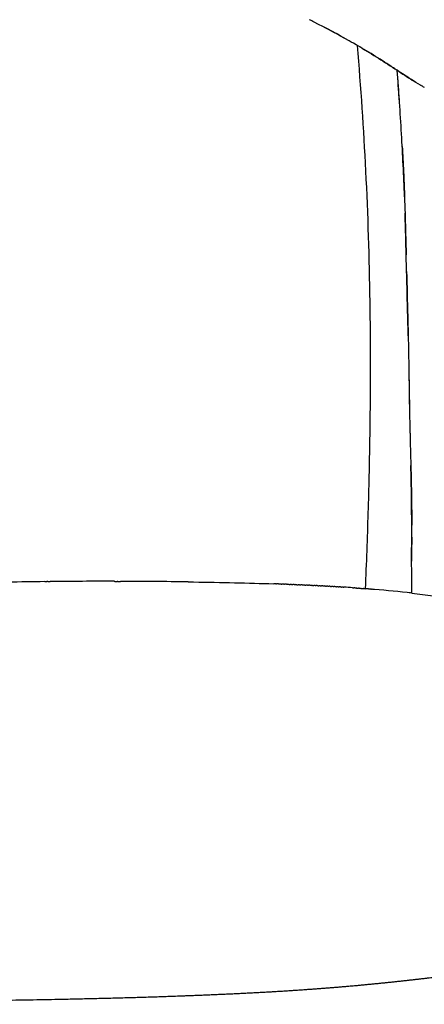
# Model space of a CAD drawing. Header units: millimetres. Extents: x 2530 to 6175, y 0 to 2613.
# Tile 51 of 76: x 4196 to 4290, y 2000 to 2228. Entities that reach past the tile are written whole.
import ezdxf

# ---------------------------------------------------------------- set-up
doc = ezdxf.new("R2010")
doc.units = ezdxf.units.MM
doc.header["$MEASUREMENT"] = 0
doc.layers.add('Crea2D$visibili$linee', color=7, linetype='Continuous', true_color=0x000000)
doc.layers.add('Crea2D$visibili$tangenti', color=7, linetype='Continuous', true_color=0x000000)

msp = doc.modelspace()

# ---------------------------------------------------------------- linework, layer by layer
at = {"layer": 'Crea2D$visibili$linee'}
for p, q in [((4283.64, 2216.27), (4283.64, 2216.27)), ((4287.03, 2095.15), (4287.03, 2095.15))]:
    msp.add_line(p, q, dxfattribs=at)
for centre, radius, start, end in [((4167.05, 2036.01), 214.77, 60.5813, 63.0463), ((4177.21, 2054.79), 193.42, 60.7298, 62.5372), ((4084.26, 1892.15), 380.74, 60.0369, 60.3628), ((4172.8, 2046.32), 202.96, 59.9561, 60.2939), ((3349.68, 2145.97), 936.6, 3.40253, 4.30461), ((2384.98, 2077.41), 1903.73, 3.97444, 4.18281), ((3616.7, 2162.68), 669.06, 2.083, 3.33078), ((5322.88, 2159.04), 1036.63, 180.64416, 181.43656), ((5900.1, 2101.07), 1613.13, 179.75039, 179.94822), ((4215.53, 916.54), 1181.35, 90.65245, 91.4815), ((4214.89, 960.95), 1136.93, 90.61014, 90.62204), ((4214.9, 959.72), 1138.16, 90.57483, 90.58412), ((4215.63, 845.86), 1252.03, 89.88704, 90.55588), ((4215.09, 504.2), 1593.68, 89.27615, 89.83959), ((4244.96, 1686.54), 410.83, 86.0467, 86.3221), ((4248.86, 1741.46), 355.77, 85.6566, 85.6636), ((4256.39, 1829.42), 267.49, 83.4237, 85.2847)]:
    msp.add_arc(centre, radius, start, end, dxfattribs=at)
for points in [[(4264.39, 2227.45), (4264.03, 2227.63), (4263.66, 2227.82), (4263.3, 2228)], [(4274.95, 2221.7), (4277.9, 2219.98), (4280.79, 2218.19), (4283.64, 2216.27)], [(4289.02, 2212.86), (4289.05, 2212.84), (4289.07, 2212.83), (4289.1, 2212.81)], [(4289.45, 2212.61), (4289.33, 2212.68), (4289.21, 2212.74), (4289.1, 2212.81)], [(4289.45, 2212.61), (4289.6, 2212.52), (4289.75, 2212.43), (4289.9, 2212.35)], [(4202.08, 2097.81), (4202.23, 2097.81), (4202.39, 2097.81), (4202.55, 2097.81)], [(4202.78, 2097.82), (4202.96, 2097.82), (4203.13, 2097.82), (4203.3, 2097.82)], [(4218.31, 2097.88), (4218.24, 2097.88), (4218.17, 2097.88), (4218.1, 2097.88)], [(4218.31, 2097.88), (4218.48, 2097.88), (4218.65, 2097.88), (4218.83, 2097.88)], [(4218.97, 2097.88), (4218.92, 2097.88), (4218.87, 2097.88), (4218.83, 2097.88)], [(4218.97, 2097.88), (4219.16, 2097.88), (4219.36, 2097.88), (4219.55, 2097.88)], [(4255.51, 2097.29), (4255.36, 2097.29), (4255.21, 2097.3), (4255.06, 2097.31)], [(4255.51, 2097.29), (4255.57, 2097.29), (4255.63, 2097.29), (4255.69, 2097.28)], [(4256.13, 2097.27), (4255.99, 2097.27), (4255.84, 2097.28), (4255.69, 2097.28)], [(4256.13, 2097.27), (4256.2, 2097.27), (4256.26, 2097.26), (4256.33, 2097.26)], [(4256.75, 2097.25), (4256.61, 2097.25), (4256.47, 2097.26), (4256.33, 2097.26)], [(4256.75, 2097.25), (4256.82, 2097.24), (4256.88, 2097.24), (4256.95, 2097.24)], [(4257.36, 2097.22), (4257.23, 2097.23), (4257.09, 2097.23), (4256.95, 2097.24)], [(4257.36, 2097.22), (4257.43, 2097.22), (4257.51, 2097.22), (4257.58, 2097.22)], [(4257.98, 2097.2), (4257.84, 2097.2), (4257.71, 2097.21), (4257.58, 2097.21)], [(4257.98, 2097.2), (4258.05, 2097.2), (4258.13, 2097.19), (4258.2, 2097.19)], [(4258.59, 2097.17), (4258.46, 2097.18), (4258.33, 2097.18), (4258.2, 2097.19)], [(4258.59, 2097.18), (4258.67, 2097.17), (4258.75, 2097.17), (4258.83, 2097.17)], [(4259.2, 2097.15), (4259.07, 2097.15), (4258.95, 2097.16), (4258.83, 2097.17)], [(4259.2, 2097.15), (4259.28, 2097.15), (4259.36, 2097.15), (4259.44, 2097.14)], [(4259.81, 2097.12), (4259.69, 2097.13), (4259.57, 2097.13), (4259.44, 2097.14)], [(4259.81, 2097.13), (4259.89, 2097.12), (4259.98, 2097.12), (4260.06, 2097.12)], [(4260.42, 2097.1), (4260.3, 2097.1), (4260.18, 2097.11), (4260.06, 2097.11)], [(4260.42, 2097.1), (4260.5, 2097.1), (4260.59, 2097.09), (4260.68, 2097.09)], [(4261.02, 2097.07), (4260.91, 2097.08), (4260.79, 2097.08), (4260.68, 2097.09)], [(4261.02, 2097.07), (4261.11, 2097.07), (4261.2, 2097.07), (4261.29, 2097.06)], [(4261.63, 2097.05), (4261.52, 2097.05), (4261.4, 2097.06), (4261.29, 2097.06)], [(4261.63, 2097.05), (4261.72, 2097.04), (4261.81, 2097.04), (4261.9, 2097.04)], [(4262.23, 2097.02), (4262.12, 2097.02), (4262.01, 2097.03), (4261.9, 2097.03)], [(4262.23, 2097.02), (4262.32, 2097.02), (4262.41, 2097.01), (4262.5, 2097.01)], [(4262.84, 2096.99), (4262.73, 2097), (4262.62, 2097), (4262.5, 2097.01)], [(4262.84, 2096.99), (4262.93, 2096.99), (4263.02, 2096.98), (4263.11, 2096.98)], [(4263.44, 2096.96), (4263.33, 2096.97), (4263.22, 2096.97), (4263.11, 2096.98)], [(4263.44, 2096.96), (4263.53, 2096.96), (4263.62, 2096.96), (4263.71, 2096.95)], [(4264.04, 2096.93), (4263.93, 2096.94), (4263.82, 2096.94), (4263.71, 2096.95)], [(4264.04, 2096.93), (4264.13, 2096.93), (4264.22, 2096.93), (4264.31, 2096.92)], [(4264.64, 2096.9), (4264.53, 2096.91), (4264.42, 2096.91), (4264.31, 2096.92)], [(4264.64, 2096.91), (4264.73, 2096.9), (4264.82, 2096.9), (4264.91, 2096.89)], [(4265.23, 2096.87), (4265.12, 2096.88), (4265.02, 2096.88), (4264.91, 2096.89)], [(4265.23, 2096.87), (4265.32, 2096.87), (4265.41, 2096.87), (4265.5, 2096.86)], [(4265.83, 2096.84), (4265.72, 2096.85), (4265.61, 2096.85), (4265.5, 2096.86)], [(4265.83, 2096.84), (4265.92, 2096.84), (4266.01, 2096.83), (4266.1, 2096.83)], [(4266.42, 2096.81), (4266.31, 2096.82), (4266.2, 2096.82), (4266.1, 2096.83)], [(4266.42, 2096.81), (4266.51, 2096.81), (4266.6, 2096.8), (4266.69, 2096.8)], [(4267.01, 2096.78), (4266.9, 2096.78), (4266.79, 2096.79), (4266.69, 2096.8)], [(4267.01, 2096.78), (4267.1, 2096.78), (4267.19, 2096.77), (4267.27, 2096.77)], [(4267.6, 2096.75), (4267.49, 2096.75), (4267.38, 2096.76), (4267.27, 2096.76)], [(4267.6, 2096.75), (4267.69, 2096.74), (4267.77, 2096.74), (4267.86, 2096.73)], [(4268.19, 2096.71), (4268.08, 2096.72), (4267.97, 2096.73), (4267.86, 2096.73)], [(4268.19, 2096.71), (4268.27, 2096.71), (4268.36, 2096.7), (4268.44, 2096.7)], [(4268.78, 2096.68), (4268.66, 2096.69), (4268.55, 2096.69), (4268.44, 2096.7)], [(4268.78, 2096.68), (4268.86, 2096.68), (4268.94, 2096.67), (4269.02, 2096.67)], [(4269.36, 2096.64), (4269.25, 2096.65), (4269.13, 2096.66), (4269.02, 2096.66)], [(4269.36, 2096.65), (4269.44, 2096.64), (4269.52, 2096.64), (4269.6, 2096.63)], [(4269.95, 2096.61), (4269.83, 2096.62), (4269.71, 2096.62), (4269.6, 2096.63)], [(4269.95, 2096.61), (4270.02, 2096.61), (4270.1, 2096.6), (4270.17, 2096.6)], [(4270.53, 2096.57), (4270.41, 2096.58), (4270.29, 2096.59), (4270.17, 2096.59)], [(4270.53, 2096.57), (4270.6, 2096.57), (4270.67, 2096.56), (4270.74, 2096.56)], [(4271.11, 2096.54), (4270.98, 2096.54), (4270.86, 2096.55), (4270.74, 2096.56)], [(4271.11, 2096.54), (4271.17, 2096.53), (4271.24, 2096.53), (4271.31, 2096.52)], [(4273.28, 2096.39), (4273.37, 2096.39), (4273.46, 2096.38), (4273.56, 2096.37)], [(4273.79, 2096.36), (4273.71, 2096.36), (4273.63, 2096.37), (4273.56, 2096.37)], [(4273.79, 2096.36), (4273.9, 2096.35), (4274, 2096.34), (4274.11, 2096.33)], [(4274.29, 2096.32), (4274.23, 2096.32), (4274.17, 2096.33), (4274.11, 2096.33)], [(4274.29, 2096.32), (4274.42, 2096.31), (4274.54, 2096.3), (4274.66, 2096.29)], [(4274.8, 2096.28), (4274.75, 2096.29), (4274.71, 2096.29), (4274.66, 2096.29)], [(4274.8, 2096.28), (4274.94, 2096.27), (4275.07, 2096.26), (4275.21, 2096.25)], [(4275.3, 2096.25), (4275.27, 2096.25), (4275.24, 2096.25), (4275.21, 2096.25)], [(4275.3, 2096.25), (4275.45, 2096.24), (4275.61, 2096.22), (4275.76, 2096.21)], [(4275.8, 2096.21), (4275.97, 2096.2), (4276.14, 2096.18), (4276.3, 2096.17)], [(4277, 2096.12), (4276.77, 2096.13), (4276.53, 2096.15), (4276.3, 2096.17)], [(4277, 2096.12), (4277.12, 2096.11), (4277.24, 2096.1), (4277.36, 2096.09)], [(4277.69, 2096.06), (4277.58, 2096.07), (4277.47, 2096.08), (4277.36, 2096.09)], [(4277.69, 2096.06), (4277.76, 2096.05), (4277.82, 2096.05), (4277.89, 2096.04)], [(4278.38, 2096), (4278.22, 2096.02), (4278.05, 2096.03), (4277.89, 2096.04)], [(4287.03, 2095.15), (4286.82, 2095.17), (4286.61, 2095.2), (4286.39, 2095.22)], [(4287.03, 2095.15), (4287.87, 2095.05), (4289.53, 2094.85), (4291.94, 2094.52), (4294.26, 2094.17), (4295.74, 2093.93), (4296.47, 2093.81)]]:
    msp.add_open_spline(points, degree=3, dxfattribs=at)
for points, knots in [([(4283.64, 2216.27), (4283.34, 2216.46), (4281.69, 2217.56), (4279.33, 2219.07), (4276.54, 2220.77), (4275.12, 2221.6), (4274.42, 2222.01)], [1, 1, 1, 1, 1.098704, 1.549352, 1.774676, 2, 2, 2, 2]), ([(4289.02, 2212.86), (4288.31, 2213.27), (4286.49, 2214.38), (4284.72, 2215.54), (4283.64, 2216.27)], [0.59375, 0.59375, 0.59375, 0.59375, 0.75, 0.9998128, 0.9998128, 0.9998128, 0.9998128]), ([(4283.64, 2216.27), (4284.79, 2215.51), (4286.2, 2214.57), (4287.65, 2213.68), (4287.91, 2213.52)], [0, 0, 0, 0, 0.2713647, 0.3314586, 0.3314586, 0.3314586, 0.3314586]), ([(4284.79, 2198.63), (4284.9, 2196.68), (4285.13, 2192.16), (4285.4, 2185.06), (4285.58, 2178.64), (4285.68, 2174.8), (4285.71, 2173.52)], [-0.859375, -0.859375, -0.859375, -0.859375, -0.8125, -0.75, -0.6875, -0.656254, -0.656254, -0.656254, -0.656254]), ([(4286.18, 2154.76), (4286.06, 2159.7), (4285.81, 2169.11), (4285.59, 2178.64), (4285.45, 2183.14)], [0.5019744, 0.5019744, 0.5019744, 0.5019744, 0.6250222, 0.7344009, 0.7344009, 0.7344009, 0.7344009]), ([(4285.8, 2169.69), (4285.89, 2166.21), (4286.01, 2161.78), (4286.14, 2156.6), (4286.21, 2153.52), (4286.33, 2147.28), (4286.39, 2141.8), (4286.47, 2137.69)], [0, 0, 0, 0, 10.457037, 13.290086, 15.551518, 19.68693, 32.0096, 32.0096, 32.0096, 32.0096]), ([(4286.57, 2133.06), (4286.58, 2132.75), (4286.65, 2129.97), (4286.8, 2124.74), (4286.96, 2117.68), (4286.99, 2113.05), (4286.99, 2110.89)], [-0.3203127, -0.3203127, -0.3203127, -0.3203127, -0.3125, -0.25, -0.1875, -0.1328191, -0.1328191, -0.1328191, -0.1328191]), ([(4287.02, 2095.15), (4287, 2097.61), (4286.95, 2102.52), (4287.03, 2112.45), (4286.91, 2119.83), (4286.79, 2124.75)], [0, 0, 0, 0, 0.0625024, 0.1250053, 0.2500079, 0.2500079, 0.2500079, 0.2500079]), ([(4235.22, 2097.76), (4235.65, 2097.75), (4242.52, 2097.66), (4249.14, 2097.51), (4255.06, 2097.31)], [3.93567205, 3.93567205, 3.93567205, 3.93567205, 3.9375, 3.96484375, 3.96484375, 3.96484375, 3.96484375])]:
    msp.add_open_spline(points, degree=3, knots=knots, dxfattribs=at)
msp.add_rational_spline([(3487.1, 1999.89), (3548.56, 1999.89), (3610.11, 1999.89), (3671.72, 1999.89), (3701.92, 1999.89), (3732.16, 1999.89), (3762.45, 1999.89), (3769.91, 1999.89), (3777.38, 1999.89), (3784.86, 1999.89), (3792.28, 1999.89), (3799.71, 1999.89), (3807.14, 1999.89), (3821.84, 1999.89), (3836.57, 1999.89), (3851.3, 1999.9), (3880.02, 1999.89), (3908.73, 1999.9), (3937.44, 1999.9), (3964.22, 1999.91), (3990.99, 1999.93), (4017.76, 1999.95), (4041.35, 1999.98), (4064.94, 2000.02), (4088.52, 2000.09), (4098.74, 2000.11), (4108.95, 2000.15), (4119.16, 2000.2), (4128.25, 2000.23), (4137.33, 2000.29), (4146.42, 2000.35), (4160.04, 2000.44), (4172.95, 2000.56), (4198.91, 2000.92), (4213.9, 2001.2), (4227.57, 2001.64), (4236.81, 2001.94), (4246.47, 2002.34), (4255.63, 2002.88), (4259.61, 2003.12), (4263.59, 2003.39), (4267.57, 2003.7), (4271.22, 2003.99), (4274.87, 2004.31), (4278.52, 2004.67), (4285.2, 2005.33), (4291.74, 2006.09), (4297.99, 2006.87), (4303.92, 2007.59), (4309.57, 2008.33), (4314.85, 2008.95), (4317.5, 2009.26), (4320, 2009.54), (4322.5, 2009.77), (4324.03, 2009.92), (4325.55, 2010.05), (4327.08, 2010.16), (4327.96, 2010.23), (4328.84, 2010.28), (4329.72, 2010.33), (4330.87, 2010.39), (4332.03, 2010.43), (4333.18, 2010.46), (4333.75, 2010.47), (4334.32, 2010.48), (4334.88, 2010.48), (4335.44, 2010.49), (4336.01, 2010.48), (4336.57, 2010.47), (4337.68, 2010.46), (4338.8, 2010.41), (4339.91, 2010.34), (4340.47, 2010.3), (4341.03, 2010.26), (4341.59, 2010.2), (4341.87, 2010.18), (4342.16, 2010.15), (4342.44, 2010.11), (4342.72, 2010.08), (4343.01, 2010.05), (4343.29, 2010.01)], [1, 1, 1, 1, 1, 1, 1, 1, 1, 1, 1, 1, 1, 1, 1, 1, 0.999999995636, 0.999999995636, 1, 0.999999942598, 0.999999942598, 1, 0.999999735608, 0.999999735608, 1, 0.999999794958, 0.999999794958, 1, 0.999999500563, 0.999999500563, 1, 1, 1, 1, 1, 1, 1, 1, 1, 0.99997092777, 0.99997092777, 1, 0.999967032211, 0.999967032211, 1, 1, 1, 1, 1, 1, 1, 1, 1, 1, 0.999952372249, 0.999952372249, 1, 0.999971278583, 0.999971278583, 1, 0.999919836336, 0.999919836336, 1, 0.999972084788, 0.999972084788, 1, 0.99996460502, 0.99996460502, 1, 0.999802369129, 0.999802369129, 1, 0.999928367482, 0.999928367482, 1, 0.999978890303, 0.999978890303, 1, 0.999977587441, 0.999977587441, 1], degree=3, knots=[0, 0, 0, 0, 184.626212, 184.626212, 184.626212, 275.357362, 275.357362, 275.357362, 297.768183, 297.768183, 297.768183, 320.052523, 320.052523, 320.052523, 364.226519, 364.226519, 364.226519, 450.363065, 450.363065, 450.363065, 530.686857, 530.686857, 530.686857, 601.444918, 601.444918, 601.444918, 632.085031, 632.085031, 632.085031, 659.344435, 659.344435, 659.344435, 697.506278, 697.506278, 740.637976, 740.637976, 740.637976, 768.960512, 768.960512, 768.960512, 780.934987, 780.934987, 780.934987, 791.922733, 791.922733, 791.922733, 813.078864, 813.078864, 813.078864, 833.093534, 833.093534, 833.093534, 843.025768, 843.025768, 843.025768, 847.618745, 847.618745, 847.618745, 850.264677, 850.264677, 850.264677, 853.729974, 853.729974, 853.729974, 855.430153, 855.430153, 855.430153, 857.114267, 857.114267, 857.114267, 860.462393, 860.462393, 860.462393, 862.147003, 862.147003, 862.147003, 862.99781, 862.99781, 862.99781, 863.855216, 863.855216, 863.855216, 863.855216], dxfattribs=at)
at = {"layer": 'Crea2D$visibili$tangenti'}
msp.add_line((4283.64, 2216.27), (4283.64, 2216.27), dxfattribs=at)
msp.add_open_spline([(4276.3, 2096.17), (4276.55, 2102.04), (4276.97, 2113.58), (4277.36, 2130.54), (4277.5, 2146.84), (4277.36, 2167.56), (4276.59, 2192.56), (4275.25, 2212.33), (4274.42, 2222.01)], degree=3, knots=[0, 0, 0, 0, 17.617436, 34.650117, 50.898473, 66.503839, 96.804626, 125.941704, 125.941704, 125.941704, 125.941704], dxfattribs=at)

doc.saveas('drawing.dxf')
